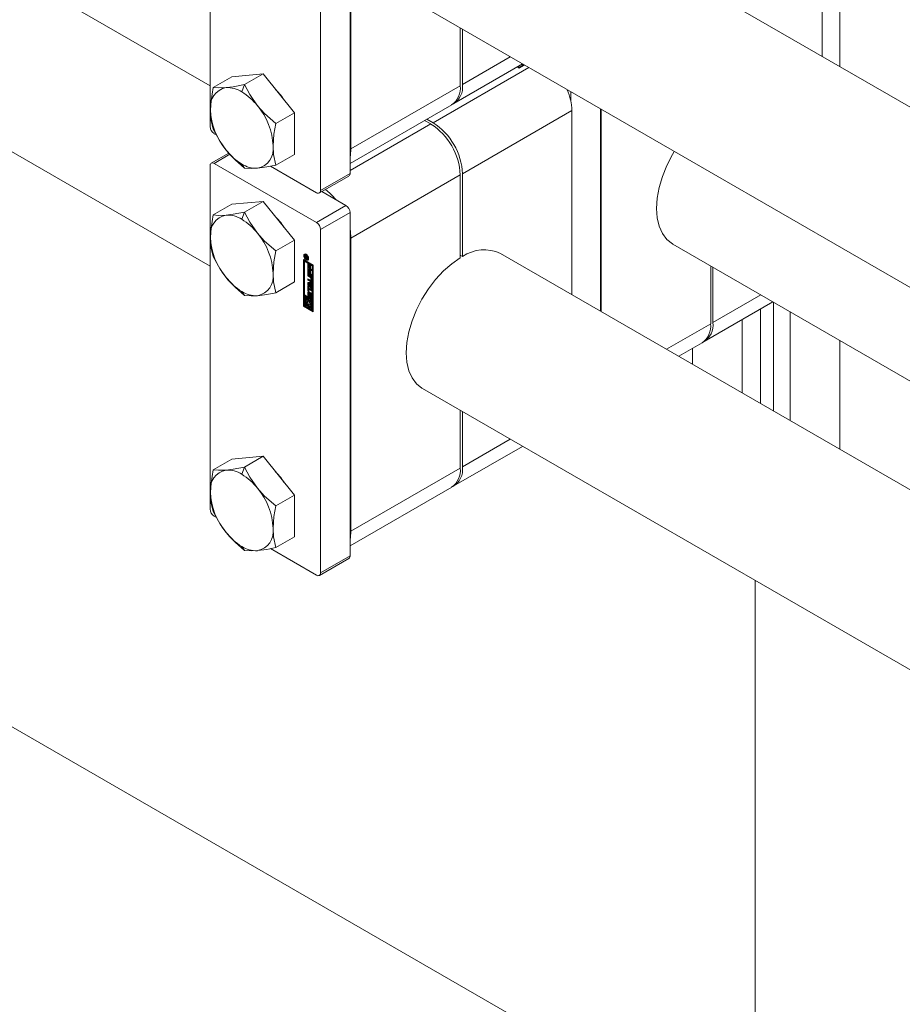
# Model space of a CAD drawing. Header units: millimetres. Extents: x 525 to 29324, y 175 to 20618.
# Tile 164 of 256: x 8310 to 8479, y 14063 to 14253. Entities that reach past the tile are written whole.
import ezdxf

# ---------------------------------------------------------------- set-up
doc = ezdxf.new("R2010")
doc.units = ezdxf.units.MM
doc.linetypes.add('SLD-Centrada-doble', pattern=[12.7, 6.35, -1.27, 1.27, -1.27, 1.27, -1.27])
doc.linetypes.add('SLD-Continua', pattern=[0])

msp = doc.modelspace()

# ---------------------------------------------------------------- linework, layer by layer
at = {"color": 7, "linetype": 'SLD-Continua', "lineweight": 18, "ltscale": 35}
for p, q in [((8346.39, 14239.89), (7412.2, 14779.19)), ((7397.2, 14753.21), (8346.39, 14205.25)), ((8346.39, 14232.05), (8346.39, 14298.03)), ((8373.26, 14223.07), (8373.26, 14289.05)), ((8367.6, 14219.8), (8367.6, 14285.78)), ((8373.43, 14227.78), (8373.43, 14284.13)), ((8948.53, 13965.77), (8402.15, 14281.19)), ((8463.94, 14245.52), (8463.94, 14262.89)), ((8467.3, 14264.45), (8467.3, 14243.58)), ((8387.15, 14255.21), (8934.08, 13939.47)), ((8394.43, 14239.91), (8394.43, 14251)), ((8394.86, 14250.76), (8394.86, 14240.15)), ((8451.04, 14034.32), (8083.34, 14246.58)), ((8451.04, 14034.32), (8083.34, 14246.58)), ((8451.04, 14034.32), (8083.34, 14246.58)), ((8451.04, 14034.32), (8083.34, 14246.58)), ((8451.04, 14034.32), (8083.34, 14246.58)), ((8451.04, 14034.32), (8083.34, 14246.58)), ((8451.04, 14034.32), (8083.34, 14246.58)), ((8451.04, 14034.32), (8083.34, 14246.58)), ((8393.2, 14236.49), (8406.39, 14244.1)), ((8405.77, 14243.51), (8406.43, 14243.89)), ((8406.08, 14243.89), (8405.77, 14243.71)), ((8406.77, 14243.88), (8405.77, 14243.3)), ((8405.91, 14243.83), (8405.94, 14243.81)), ((8406.05, 14243.91), (8406.08, 14243.89)), ((8406.43, 14243.89), (8406.23, 14244.01)), ((8406.26, 14244.03), (8406.61, 14243.83)), ((8406.43, 14243.73), (8406.43, 14243.89)), ((8406.61, 14243.83), (8406.61, 14243.98)), ((8406.61, 14243.83), (8406.73, 14243.9)), ((8356.57, 14242.19), (8350.56, 14241.65)), ((8356.57, 14242.19), (8353, 14240.13)), ((8362.58, 14234.71), (8356.57, 14242.19)), ((8405.77, 14243.3), (8405.39, 14243.52)), ((8405.42, 14243.54), (8405.77, 14243.34)), ((8405.56, 14243.62), (8405.77, 14243.51)), ((8405.77, 14243.71), (8405.74, 14243.73)), ((8405.77, 14243.34), (8406.43, 14243.73)), ((8405.77, 14243.34), (8405.77, 14243.51)), ((8350.56, 14241.65), (8346.99, 14239.59)), ((8415.68, 14238.74), (8415.68, 14236.85)), ((8362.58, 14234.71), (8359.02, 14232.65)), ((8362.58, 14226.7), (8362.58, 14234.71)), ((8373.26, 14224.98), (8392.78, 14236.25)), ((8415.86, 14199.79), (8415.86, 14235.13)), ((8421.34, 14196.62), (8421.34, 14235.47)), ((8421.52, 14196.52), (8421.52, 14235.37)), ((8388.78, 14232.56), (8387.58, 14233.25)), ((8388.01, 14233.49), (8389.2, 14232.8)), ((8347.6, 14230.45), (8347.16, 14230.7)), ((8349.97, 14226.98), (8346.61, 14225.04)), ((8366.82, 14213.64), (8347.16, 14224.99)), ((8362.58, 14226.7), (8359.02, 14224.64)), ((8346.39, 14158.56), (8346.39, 14224.54)), ((8366.82, 14219.35), (8358.01, 14224.44)), ((8394.86, 14223.01), (8394.86, 14207.08)), ((8367.37, 14219.3), (8373.03, 14222.56)), ((8394.43, 14206.84), (8394.43, 14222.76)), ((8372.48, 14216.9), (8367.85, 14219.58)), ((8356.57, 14217.69), (8350.56, 14217.15)), ((8356.57, 14217.69), (8353, 14215.63)), ((8362.58, 14210.21), (8356.57, 14217.69)), ((8350.56, 14217.15), (8346.99, 14215.1)), ((8373.26, 14149.58), (8373.26, 14215.56)), ((8367.6, 14146.31), (8367.6, 14212.29)), ((8362.58, 14210.21), (8359.02, 14208.16)), ((8362.58, 14202.2), (8362.58, 14210.21)), ((8373.43, 14154.3), (8373.43, 14210.64)), ((8435.23, 14209.48), (9040.16, 13860.26)), ((8364.33, 14206.5), (8366.19, 14205.43)), ((8364.33, 14197.52), (8364.33, 14206.5)), ((8364.47, 14206.42), (8364.47, 14197.6)), ((8364.5, 14206.2), (8364.65, 14206.28)), ((8364.5, 14206.2), (8364.5, 14199.7)), ((8366.01, 14205.33), (8364.5, 14206.2)), ((8364.73, 14207.52), (8364.59, 14207.44)), ((8364.6, 14206.96), (8364.6, 14207.15)), ((8364.7, 14207.02), (8364.6, 14206.96)), ((8365.11, 14206.67), (8364.6, 14206.96)), ((8366.15, 14205.41), (8364.65, 14206.28)), ((8364.68, 14207.1), (8364.68, 14207.09)), ((8364.68, 14207.09), (8364.68, 14207.07)), ((8364.68, 14207.07), (8364.68, 14207.03)), ((8364.68, 14207.03), (8364.85, 14206.93)), ((8364.81, 14207.22), (8364.71, 14207.16)), ((8364.83, 14207.54), (8364.73, 14207.52)), ((8364.74, 14207.18), (8364.74, 14207.24)), ((8364.84, 14207.19), (8364.77, 14207.14)), ((8364.89, 14207.12), (8364.82, 14207.08)), ((8364.99, 14207.04), (8364.85, 14206.96)), ((8364.99, 14207.01), (8364.85, 14206.93)), ((8364.85, 14206.93), (8364.85, 14206.96)), ((8365.01, 14207), (8364.87, 14206.92)), ((8365.11, 14206.94), (8364.87, 14206.92)), ((8364.87, 14206.92), (8365.11, 14206.78)), ((8364.91, 14206.94), (8364.89, 14206.96)), ((8364.91, 14207.04), (8365.11, 14207.07)), ((8364.99, 14207.04), (8364.99, 14207.05)), ((8364.99, 14207.01), (8364.99, 14207.04)), ((8365.11, 14207.01), (8365.01, 14207)), ((8365.1, 14206.55), (8365.24, 14206.63)), ((8365.11, 14207.07), (8365.11, 14206.94)), ((8365.11, 14206.78), (8365.11, 14206.67)), ((8394.43, 14207.33), (8394.86, 14207.08)), ((8948.53, 13892.28), (8402.15, 14207.7)), ((8365.18, 14205.68), (8365.36, 14205.57)), ((8365.18, 14204.75), (8365.18, 14205.68)), ((8365.32, 14204.83), (8365.18, 14204.75)), ((8365.91, 14204.33), (8365.18, 14204.75)), ((8365.18, 14204.67), (8365.36, 14204.57)), ((8365.18, 14203.75), (8365.18, 14204.67)), ((8365.32, 14204.83), (8365.32, 14205.59)), ((8365.91, 14204.49), (8365.32, 14204.83)), ((8365.32, 14203.83), (8365.32, 14204.59)), ((8365.36, 14205.57), (8365.36, 14204.92)), ((8365.36, 14204.92), (8365.48, 14204.85)), ((8365.36, 14204.57), (8365.36, 14203.92)), ((8365.48, 14205.47), (8365.66, 14205.37)), ((8365.48, 14204.85), (8365.48, 14205.47)), ((8365.63, 14204.93), (8365.48, 14204.85)), ((8365.48, 14204.46), (8365.66, 14204.36)), ((8365.48, 14203.85), (8365.48, 14204.46)), ((8365.63, 14204.93), (8365.63, 14205.39)), ((8365.63, 14203.93), (8365.63, 14204.38)), ((8365.66, 14205.37), (8365.66, 14204.75)), ((8365.66, 14204.75), (8365.91, 14204.6)), ((8365.66, 14204.36), (8365.66, 14203.74)), ((8365.91, 14204.6), (8365.91, 14204.33)), ((8366.15, 14205.41), (8366.01, 14205.33)), ((8366.01, 14198.83), (8366.01, 14205.33)), ((8366.15, 14198.92), (8366.15, 14205.41)), ((8366.19, 14205.43), (8366.19, 14196.45)), ((8442.52, 14194.18), (8442.52, 14205.27)), ((8442.94, 14205.03), (8442.94, 14194.42)), ((8362.58, 14202.2), (8359.02, 14200.14)), ((8365.32, 14203.83), (8365.18, 14203.75)), ((8365.91, 14203.32), (8365.18, 14203.75)), ((8365.18, 14203.65), (8365.71, 14203.35)), ((8365.18, 14203.37), (8365.18, 14203.65)), ((8365.32, 14203.46), (8365.18, 14203.37)), ((8365.68, 14203.09), (8365.18, 14203.37)), ((8365.18, 14202.82), (8365.68, 14202.53)), ((8365.18, 14202.54), (8365.18, 14202.82)), ((8365.32, 14202.62), (8365.18, 14202.54)), ((8365.71, 14202.24), (8365.18, 14202.54)), ((8365.91, 14203.49), (8365.32, 14203.83)), ((8365.32, 14203.46), (8365.32, 14203.57)), ((8365.82, 14203.17), (8365.32, 14203.46)), ((8365.32, 14202.62), (8365.32, 14202.74)), ((8365.85, 14202.32), (8365.32, 14202.62)), ((8365.36, 14203.92), (8365.48, 14203.85)), ((8365.63, 14203.93), (8365.48, 14203.85)), ((8365.66, 14203.74), (8365.91, 14203.6)), ((8365.73, 14202.52), (8365.88, 14202.61)), ((8365.76, 14202.57), (8365.76, 14202.96)), ((8365.9, 14202.65), (8365.9, 14203.04)), ((8365.91, 14203.6), (8365.91, 14203.32)), ((8365.93, 14202.95), (8365.93, 14202.37)), ((8365.18, 14202.11), (8365.91, 14202.13)), ((8365.18, 14201.71), (8365.18, 14202.11)), ((8365.32, 14201.79), (8365.18, 14201.71)), ((8365.91, 14200.84), (8365.18, 14201.71)), ((8365.18, 14201.52), (8365.36, 14201.42)), ((8365.18, 14200.5), (8365.18, 14201.52)), ((8365.32, 14200.58), (8365.18, 14200.5)), ((8365.36, 14200.39), (8365.18, 14200.5)), ((8365.32, 14201.79), (8365.32, 14202.11)), ((8365.91, 14201.09), (8365.32, 14201.79)), ((8365.32, 14200.58), (8365.32, 14201.44)), ((8365.36, 14200.56), (8365.32, 14200.58)), ((8365.48, 14201.9), (8365.34, 14201.82)), ((8365.63, 14201.83), (8365.34, 14201.82)), ((8365.34, 14201.82), (8365.63, 14201.47)), ((8365.36, 14201.42), (8365.36, 14201.04)), ((8365.36, 14201.04), (8365.91, 14200.72)), ((8365.5, 14200.85), (8365.36, 14200.77)), ((8365.36, 14200.77), (8365.36, 14200.39)), ((8365.91, 14200.45), (8365.36, 14200.77)), ((8365.42, 14200.3), (8365.42, 14200.09)), ((8365.77, 14201.91), (8365.48, 14201.9)), ((8365.91, 14200.61), (8365.5, 14200.85)), ((8365.77, 14201.91), (8365.63, 14201.83)), ((8365.63, 14201.47), (8365.63, 14201.83)), ((8365.77, 14201.55), (8365.63, 14201.47)), ((8365.77, 14201.55), (8365.77, 14201.91)), ((8365.91, 14201.9), (8365.79, 14201.83)), ((8365.91, 14201.84), (8365.79, 14201.83)), ((8365.79, 14201.83), (8365.79, 14201.28)), ((8365.79, 14201.28), (8365.91, 14201.13)), ((8365.91, 14202.13), (8365.91, 14201.84)), ((8365.91, 14201.13), (8365.91, 14200.84)), ((8365.91, 14200.72), (8365.91, 14200.45)), ((8364.5, 14199.7), (8366.01, 14198.83)), ((8364.65, 14199.58), (8364.5, 14199.5)), ((8364.68, 14199.4), (8364.5, 14199.5)), ((8364.5, 14199.5), (8364.5, 14197.62)), ((8364.82, 14199.48), (8364.65, 14199.58)), ((8364.82, 14199.48), (8364.68, 14199.4)), ((8364.68, 14197.72), (8364.68, 14199.4)), ((8364.82, 14198.6), (8364.82, 14199.48)), ((8364.99, 14198.75), (8364.92, 14198.71)), ((8365.14, 14199.3), (8364.99, 14199.22)), ((8364.99, 14199.22), (8364.99, 14198.74)), ((8365.17, 14199.12), (8364.99, 14199.22)), ((8365.31, 14199.2), (8365.14, 14199.3)), ((8365.31, 14199.2), (8365.17, 14199.12)), ((8365.17, 14198.51), (8365.17, 14199.12)), ((8365.31, 14198.59), (8365.17, 14198.51)), ((8365.18, 14199.67), (8365.18, 14200.17)), ((8365.31, 14198.59), (8365.31, 14199.2)), ((8365.32, 14199.75), (8365.32, 14200.26)), ((8365.49, 14199.1), (8365.35, 14199.02)), ((8366.01, 14198.63), (8365.35, 14199.02)), ((8365.35, 14199.02), (8365.35, 14198.41)), ((8365.37, 14200.02), (8365.37, 14199.59)), ((8365.42, 14200.1), (8365.39, 14200.09)), ((8365.44, 14199.47), (8365.58, 14199.56)), ((8365.47, 14199.54), (8365.48, 14200.01)), ((8366.15, 14198.71), (8365.49, 14199.1)), ((8365.52, 14198.44), (8365.52, 14198.71)), ((8365.52, 14198.71), (8365.84, 14198.53)), ((8365.66, 14198.52), (8365.52, 14198.44)), ((8365.61, 14199.62), (8365.62, 14200.09)), ((8365.65, 14199.87), (8365.64, 14199.4)), ((8365.66, 14198.52), (8365.66, 14198.63)), ((8365.82, 14200.02), (8365.68, 14199.93)), ((8365.7, 14199.32), (8365.7, 14199.31)), ((8365.7, 14199.11), (8365.7, 14199.32)), ((8365.84, 14199.19), (8365.7, 14199.11)), ((8365.85, 14199.99), (8365.72, 14199.91)), ((8365.72, 14199.31), (8365.86, 14199.39)), ((8365.88, 14199.95), (8365.74, 14199.87)), ((8365.75, 14199.38), (8365.75, 14199.81)), ((8365.84, 14199.19), (8365.84, 14199.38)), ((8365.84, 14198.53), (8365.84, 14196.85)), ((8365.89, 14199.46), (8365.89, 14199.89)), ((8365.94, 14199.74), (8365.94, 14199.23)), ((8366.01, 14198.83), (8366.15, 14198.92)), ((8366.15, 14198.71), (8366.01, 14198.63)), ((8366.01, 14196.75), (8366.01, 14198.63)), ((8366.15, 14196.83), (8366.15, 14198.71)), ((8364.47, 14197.6), (8364.33, 14197.52)), ((8366.19, 14196.45), (8364.33, 14197.52)), ((8366.19, 14196.61), (8364.47, 14197.6)), ((8364.5, 14197.62), (8365.17, 14197.24)), ((8364.82, 14197.81), (8364.68, 14197.72)), ((8364.99, 14197.54), (8364.68, 14197.72)), ((8364.82, 14197.81), (8364.82, 14198.16)), ((8364.99, 14197.71), (8364.82, 14197.81)), ((8364.99, 14197.82), (8364.99, 14197.54)), ((8365.31, 14197.93), (8365.17, 14197.85)), ((8365.17, 14197.24), (8365.17, 14197.85)), ((8365.31, 14197.32), (8365.17, 14197.24)), ((8365.31, 14197.32), (8365.31, 14197.93)), ((8365.49, 14197.83), (8365.35, 14197.74)), ((8365.35, 14197.74), (8365.35, 14197.14)), ((8365.35, 14197.14), (8365.52, 14197.04)), ((8365.53, 14197.82), (8365.49, 14197.83)), ((8365.52, 14197.04), (8365.52, 14197.52)), ((8365.66, 14197.12), (8365.52, 14197.04)), ((8365.6, 14197.54), (8365.74, 14197.62)), ((8365.66, 14197.12), (8365.66, 14197.58)), ((8365.84, 14196.85), (8366.01, 14196.75)), ((8366.15, 14196.83), (8366.01, 14196.75)), ((8441.29, 14190.76), (8454.47, 14198.37)), ((8452.1, 14197), (8452.1, 14178.87)), ((8454.57, 14198.31), (8454.57, 14177.44)), ((8448.56, 14194.96), (8448.56, 14180.91)), ((8457.76, 14196.48), (8457.76, 14175.6)), ((8467.3, 14190.96), (8467.3, 14170.09)), ((8436.39, 14187.93), (8440.86, 14190.51)), ((8439.02, 14189.45), (8439.02, 14186.42)), ((8387.15, 14181.72), (8934.08, 13865.98)), ((8394.43, 14166.42), (8394.43, 14177.51)), ((8394.86, 14177.27), (8394.86, 14166.66)), ((8393.2, 14163), (8406.39, 14170.61)), ((8350.56, 14168.16), (8346.99, 14166.1)), ((8356.57, 14168.7), (8350.56, 14168.16)), ((8356.57, 14168.7), (8353, 14166.64)), ((8362.58, 14161.22), (8356.57, 14168.7)), ((8373.26, 14151.49), (8392.78, 14162.76)), ((8362.58, 14161.22), (8359.02, 14159.16)), ((8362.58, 14153.21), (8362.58, 14161.22)), ((8347.6, 14156.96), (8347.16, 14157.21)), ((8362.58, 14153.21), (8359.02, 14151.15)), ((8366.82, 14145.87), (8358.01, 14150.96)), ((8367.37, 14145.81), (8373.03, 14149.08)), ((8451.04, 13405.62), (8451.04, 14144.84)), ((8451.04, 13405.62), (8451.04, 14144.84)), ((8451.04, 13405.62), (8451.04, 14144.84)), ((8451.04, 13405.62), (8451.04, 14144.84)), ((8451.04, 13405.62), (8451.04, 14144.84)), ((8451.04, 13405.62), (8451.04, 14144.84)), ((8451.04, 13405.62), (8451.04, 14144.84)), ((8451.04, 13405.62), (8451.04, 14144.84))]:
    msp.add_line(p, q, dxfattribs=at)
at = {"color": 8, "linetype": 'SLD-Centrada-doble', "lineweight": 18, "ltscale": 35}
for p, q in [((8404.04, 14245.46), (8394.86, 14240.15)), ((8407.58, 14243.41), (8389.2, 14232.8)), ((8352.47, 14238.75), (8353, 14240.13)), ((8373.43, 14227.78), (8394.43, 14239.91)), ((8415.86, 14235.13), (8394.86, 14223.01)), ((8373.26, 14223.6), (8388.78, 14232.56)), ((8347.16, 14224.99), (8350.2, 14226.74)), ((8353, 14224.1), (8352.47, 14224.86)), ((8367.6, 14219.8), (8373.26, 14223.07)), ((8373.43, 14210.64), (8394.43, 14222.76)), ((8352.47, 14214.25), (8353, 14215.63)), ((8366.82, 14213.64), (8372.48, 14216.9)), ((8367.6, 14212.29), (8373.26, 14215.56)), ((8364.74, 14207.24), (8364.6, 14207.15)), ((8364.71, 14207.29), (8364.61, 14207.23)), ((8364.82, 14207.21), (8364.73, 14207.16)), ((8364.84, 14207.19), (8364.76, 14207.15)), ((8364.94, 14207.47), (8364.85, 14207.41)), ((8364.98, 14206.53), (8364.85, 14206.45)), ((8365.82, 14203.17), (8365.68, 14203.09)), ((8365.85, 14202.32), (8365.71, 14202.24)), ((8365.9, 14203.04), (8365.76, 14202.96)), ((8365.9, 14202.65), (8365.76, 14202.57)), ((8353, 14199.6), (8352.47, 14200.37)), ((8365.32, 14200.26), (8365.18, 14200.17)), ((8365.32, 14199.75), (8365.18, 14199.67)), ((8365.42, 14200.1), (8365.4, 14200.09)), ((8365.55, 14199.35), (8365.41, 14199.27)), ((8365.61, 14199.6), (8365.46, 14199.51)), ((8365.6, 14199.57), (8365.46, 14199.49)), ((8365.61, 14199.62), (8365.47, 14199.54)), ((8365.62, 14200.09), (8365.48, 14200.01)), ((8365.7, 14199.93), (8365.84, 14200.01)), ((8365.85, 14199.18), (8365.71, 14199.1)), ((8365.87, 14199.4), (8365.73, 14199.32)), ((8365.88, 14199.43), (8365.74, 14199.34)), ((8365.89, 14199.89), (8365.75, 14199.81)), ((8365.89, 14199.46), (8365.75, 14199.38)), ((8452.13, 14199.72), (8442.94, 14194.42)), ((8434.05, 14189.29), (8442.52, 14194.18)), ((8404.04, 14171.97), (8394.86, 14166.66)), ((8352.47, 14165.26), (8353, 14166.64)), ((8373.43, 14154.3), (8394.43, 14166.42)), ((8353, 14150.61), (8352.47, 14151.38)), ((8367.6, 14146.31), (8373.26, 14149.58))]:
    msp.add_line(p, q, dxfattribs=at)
at = {"color": 7, "linetype": 'SLD-Continua', "lineweight": 18, "ltscale": 35, "flags": 128}
for points in [[(8353, 14240.13), (8350.84, 14239.72), (8349.46, 14239.55)], [(8355.47, 14236.08), (8354.01, 14238.2), (8353, 14240.13)], [(8346.99, 14239.59), (8346.56, 14237.03), (8346.46, 14235.28)], [(8349.46, 14239.55), (8348, 14239.5), (8346.99, 14239.59)], [(8346.46, 14235.28), (8346.62, 14233.2), (8346.99, 14231.58)], [(8359.02, 14232.65), (8356.85, 14234.56), (8355.47, 14236.08)], [(8358.48, 14228.34), (8358.64, 14230.6), (8359.02, 14232.65)], [(8346.99, 14231.58), (8348.29, 14229.17), (8349.46, 14227.53)], [(8349.46, 14227.53), (8351.25, 14225.6), (8353, 14224.1)], [(8359.02, 14224.64), (8358.58, 14226.7), (8358.48, 14228.34)], [(8373.43, 14227.78), (8373.32, 14226.57), (8373.26, 14226.27)], [(8435.23, 14209.48), (8435.16, 14209.52), (8434.1, 14210.37), (8433.25, 14211.5), (8432.63, 14212.9), (8432.25, 14214.53), (8432.12, 14216.35), (8432.25, 14218.31), (8432.63, 14220.38), (8433.25, 14222.49), (8434.1, 14224.61), (8435.16, 14226.67), (8435.52, 14227.29)], [(8353, 14224.1), (8354.3, 14224.01), (8355.47, 14224.06)], [(8355.47, 14224.06), (8357.26, 14224.3), (8359.02, 14224.64)], [(8353, 14215.63), (8350.84, 14215.23), (8349.46, 14215.05)], [(8355.47, 14211.59), (8354.01, 14213.7), (8353, 14215.63)], [(8346.99, 14215.1), (8346.56, 14212.53), (8346.46, 14210.78)], [(8349.46, 14215.05), (8348, 14215), (8346.99, 14215.1)], [(8373.26, 14212.36), (8373.32, 14211.97), (8373.43, 14210.64)], [(8346.46, 14210.78), (8346.62, 14208.71), (8346.99, 14207.08)], [(8359.02, 14208.16), (8356.85, 14210.06), (8355.47, 14211.59)], [(8358.48, 14203.84), (8358.64, 14206.1), (8359.02, 14208.16)], [(8346.99, 14207.08), (8348.29, 14204.67), (8349.46, 14203.03)], [(8364.85, 14206.45), (8364.67, 14206.6), (8364.51, 14206.8), (8364.41, 14207.04), (8364.38, 14207.26), (8364.41, 14207.45), (8364.51, 14207.57), (8364.67, 14207.6), (8364.85, 14207.53)], [(8364.85, 14207.41), (8364.71, 14207.46), (8364.59, 14207.44), (8364.51, 14207.35), (8364.48, 14207.2), (8364.51, 14207.03), (8364.59, 14206.84), (8364.71, 14206.69), (8364.85, 14206.57)], [(8364.52, 14207.36), (8364.55, 14207.53), (8364.59, 14207.59)], [(8364.85, 14207.53), (8365.02, 14207.39), (8365.18, 14207.18), (8365.28, 14206.95), (8365.31, 14206.72), (8365.28, 14206.54), (8365.18, 14206.42), (8365.02, 14206.39), (8364.85, 14206.45)], [(8364.85, 14206.57), (8364.98, 14206.53), (8365.1, 14206.55), (8365.18, 14206.64), (8365.21, 14206.78), (8365.18, 14206.96), (8365.1, 14207.14), (8364.98, 14207.3), (8364.85, 14207.41)], [(8365.24, 14206.47), (8365.17, 14206.47), (8365, 14206.53)], [(8365.24, 14206.63), (8365.24, 14206.63), (8365.31, 14206.71)], [(8387.15, 14181.72), (8387.07, 14181.77), (8386.02, 14182.61), (8385.17, 14183.75), (8384.55, 14185.14), (8384.17, 14186.77), (8384.04, 14188.59), (8384.17, 14190.55), (8384.55, 14192.62), (8385.17, 14194.73), (8386.02, 14196.85), (8387.07, 14198.91), (8388.31, 14200.88), (8389.7, 14202.69), (8391.21, 14204.31), (8392.8, 14205.71), (8394.43, 14206.84)], [(8349.46, 14203.03), (8351.25, 14201.11), (8353, 14199.6)], [(8359.02, 14200.14), (8358.58, 14202.2), (8358.48, 14203.84)], [(8365.85, 14202.32), (8365.89, 14202.3), (8365.92, 14202.29)], [(8365.33, 14200.34), (8365.33, 14200.3), (8365.32, 14200.26)], [(8353, 14199.6), (8354.3, 14199.51), (8355.47, 14199.56)], [(8355.47, 14199.56), (8357.26, 14199.8), (8359.02, 14200.14)], [(8364.99, 14198.74), (8364.91, 14198.7), (8364.84, 14198.63), (8364.79, 14198.53), (8364.78, 14198.4), (8364.79, 14198.26), (8364.84, 14198.11), (8364.91, 14197.96), (8364.99, 14197.82)], [(8365.17, 14197.85), (8365.08, 14197.94), (8365.02, 14198.06), (8364.97, 14198.18), (8364.96, 14198.3), (8364.97, 14198.4), (8365.02, 14198.47), (8365.08, 14198.51), (8365.17, 14198.51)], [(8365.35, 14198.41), (8365.43, 14198.31), (8365.5, 14198.19), (8365.54, 14198.07), (8365.56, 14197.95), (8365.54, 14197.85), (8365.5, 14197.78), (8365.43, 14197.74), (8365.35, 14197.74)], [(8365.52, 14197.52), (8365.61, 14197.55), (8365.68, 14197.62), (8365.72, 14197.73), (8365.73, 14197.85), (8365.72, 14197.99), (8365.68, 14198.15), (8365.61, 14198.3), (8365.52, 14198.44)], [(8365.55, 14199.35), (8365.6, 14199.33), (8365.63, 14199.32)], [(8365.63, 14200.17), (8365.62, 14200.14), (8365.62, 14200.09)], [(8365.85, 14199.18), (8365.89, 14199.16), (8365.92, 14199.15)], [(8353, 14166.64), (8350.84, 14166.24), (8349.46, 14166.06)], [(8355.47, 14162.59), (8354.01, 14164.71), (8353, 14166.64)], [(8346.99, 14166.1), (8346.56, 14163.54), (8346.46, 14161.79)], [(8349.46, 14166.06), (8348, 14166.01), (8346.99, 14166.1)], [(8359.02, 14159.16), (8356.85, 14161.07), (8355.47, 14162.59)], [(8346.46, 14161.79), (8346.62, 14159.71), (8346.99, 14158.09)], [(8358.48, 14154.85), (8358.64, 14157.11), (8359.02, 14159.16)], [(8346.99, 14158.09), (8348.29, 14155.68), (8349.46, 14154.04)], [(8349.46, 14154.04), (8351.25, 14152.11), (8353, 14150.61)], [(8359.02, 14151.15), (8358.58, 14153.21), (8358.48, 14154.85)], [(8373.43, 14154.3), (8373.32, 14153.08), (8373.26, 14152.78)], [(8355.47, 14150.57), (8357.26, 14150.81), (8359.02, 14151.15)], [(8353, 14150.61), (8354.3, 14150.52), (8355.47, 14150.57)]]:
    msp.add_lwpolyline(points, dxfattribs=at)
at = {"color": 7, "linetype": 'SLD-Continua', "lineweight": 18, "ltscale": 1225}
for centre, radius, start, end in [((8391.13, 14239.65), 3.76, 299.4846, 7.6964), ((8350.15, 14235.88), 3.74, 100.5468, 189.2519), ((8349.68, 14234.34), 5.22, 57.6507, 92.3578), ((8346.75, 14229.27), 11.06, 37.9787, 58.8941), ((8349.98, 14230.45), 12.56, 32.7307, 45.4568), ((8390.51, 14239.48), 3.94, 305.0133, 6.2988), ((8405.2, 14234.89), 10.66, 1.2947, 23.5248), ((8359.49, 14235.88), 13.05, 182.6393, 219.7721), ((8345.45, 14227.74), 13.05, 2.6393, 39.7721), ((8382.15, 14222.2), 12.29, 2.6055, 57.3945), ((8382.58, 14222.45), 12.29, 2.6055, 57.3945), ((8348.08, 14232.13), 1.69, 182.6055, 237.3945), ((8358.18, 14234.34), 11.06, 217.9787, 238.8941), ((8354.79, 14227.73), 3.74, 280.5468, 9.2519), ((8346.86, 14224.61), 0.48, 50.7967, 189.214), ((8355.26, 14229.27), 5.22, 237.6507, 272.3578), ((8372.72, 14223.01), 0.542, 305.0133, 6.2988), ((8367.13, 14219.73), 0.48, 230.7967, 9.214), ((8361.98, 14211.13), 10.98, 38.9983, 53.5195), ((8371.57, 14215.48), 1.69, 2.6055, 57.3945), ((8350.15, 14211.38), 3.74, 100.5468, 189.2519), ((8349.68, 14209.84), 5.22, 57.6507, 92.3578), ((8346.75, 14204.78), 11.06, 37.9787, 58.8941), ((8349.98, 14205.96), 12.56, 32.7307, 45.4568), ((8365.91, 14212.21), 1.69, 2.6055, 57.3945), ((8359.49, 14211.38), 13.05, 182.6393, 219.7721), ((8345.45, 14203.24), 13.05, 2.6393, 39.7721), ((8399.04, 14201.04), 7.35, 65.0271, 124.7397), ((8364.86, 14207.15), 0.263, 163.9639, 180.0341), ((8364.69, 14207.21), 0.0842, 117.0395, 165.5451), ((8364.69, 14207.18), 0.106, 54.9387, 110.7762), ((8364.81, 14207.09), 0.124, 154.5383, 176.8233), ((8364.72, 14207.13), 0.0312, 66.4928, 149.8979), ((8364.7, 14207.04), 0.128, 59.6245, 72.3788), ((8365.04, 14207.23), 0.295, 172.4017, 179.5791), ((8364.65, 14207.09), 0.204, 56.3476, 59.9691), ((8364.62, 14207.02), 0.28, 38.3095, 58.9235), ((8364.66, 14207.09), 0.202, 60.0016, 60.6603), ((8364.68, 14207.01), 0.162, 56.4913, 59.9717), ((8364.68, 14207.01), 0.156, 25.2493, 56.1895), ((8364.55, 14206.96), 0.3, 359.8234, 23.3094), ((8364.58, 14206.98), 0.337, 9.8439, 39.3586), ((8358.18, 14209.84), 11.06, 217.9787, 238.8941), ((8354.79, 14203.24), 3.74, 280.5468, 9.2519), ((8365.6, 14202.95), 0.158, 2.6055, 57.3945), ((8365.71, 14202.56), 0.0448, 230.7967, 9.214), ((8365.44, 14202.93), 0.492, 2.6055, 57.3945), ((8365.8, 14202.35), 0.14, 230.7967, 9.214), ((8365.74, 14203.03), 0.158, 2.6055, 57.3945), ((8365.85, 14202.65), 0.0516, 305.698, 5.6204), ((8355.26, 14204.77), 5.22, 237.6507, 272.3578), ((8365.32, 14200.2), 0.142, 50.7967, 189.214), ((8365.25, 14200.03), 0.318, 57.5339, 59.9874), ((8365.64, 14198.35), 0.539, 162.4792, 232.2013), ((8365.68, 14199.69), 0.5, 182.6055, 237.3945), ((8365.78, 14199.77), 0.464, 181.8784, 209.0931), ((8365.53, 14200.02), 0.154, 168.726, 180.3148), ((8365.57, 14199.59), 0.202, 180.3674, 192.2369), ((8365.41, 14200.07), 0.026, 101.1651, 153.6061), ((8365.44, 14200.04), 0.0708, 148.7073, 170.4477), ((8365.55, 14199.58), 0.176, 191.432, 206.7326), ((8365.45, 14199.53), 0.067, 204.2436, 237.3809), ((8365.41, 14200.07), 0.0258, 56.8494, 98.1867), ((8365.5, 14199.38), 0.142, 230.8551, 9.5719), ((8365.43, 14199.49), 0.0231, 234.9503, 290.702), ((8365.44, 14199.51), 0.0431, 238.3783, 239.996), ((8365.79, 14199.74), 0.45, 215.3501, 238.3194), ((8365.43, 14199.5), 0.0335, 294.5698, 333.9079), ((8365.29, 14199.54), 0.178, 350.9127, 358.9453), ((8365.37, 14199.53), 0.093, 333.2271, 350.3718), ((8365.62, 14200.03), 0.141, 50.4788, 187.144), ((8365.57, 14199.59), 0.0345, 300.8886, 333.5187), ((8365.51, 14199.61), 0.093, 333.2271, 350.3718), ((8365.43, 14199.62), 0.178, 350.9127, 358.9453), ((8365.77, 14199.87), 0.124, 157.0596, 177.0948), ((8365.7, 14199.9), 0.0436, 123.4972, 156.9854), ((8364.75, 14197.84), 1.14, 17.6353, 36.8593), ((8365.69, 14199.91), 0.0218, 53.685, 118.7531), ((8365.67, 14199.88), 0.0616, 33.0726, 58.4398), ((8365.71, 14199.34), 0.0274, 240.0873, 269.7199), ((8365.86, 14199.38), 0.317, 237.8238, 239.9907), ((8365.44, 14199.72), 0.5, 2.6055, 57.3945), ((8365.71, 14199.33), 0.0236, 274.9954, 318.5152), ((8365.8, 14199.21), 0.142, 230.7967, 9.214), ((8365.59, 14199.83), 0.153, 15.0349, 33.4908), ((8365.68, 14199.36), 0.0626, 320.0764, 347.525), ((8365.53, 14199.81), 0.213, 0.6022, 15.8232), ((8365.6, 14199.38), 0.15, 346.7715, 0.4309), ((8365.83, 14200), 0.0201, 60.2216, 116.7615), ((8366.01, 14199.46), 0.317, 237.8238, 239.9907), ((8365.85, 14199.41), 0.0235, 300.1023, 318.6046), ((8365.82, 14199.44), 0.0626, 320.0764, 347.525), ((8365.68, 14199.89), 0.21, 0.5452, 14.1224), ((8365.74, 14199.46), 0.15, 346.7715, 0.4309), ((8365.61, 14197.84), 0.252, 300.8377, 334.9475), ((8438.6, 14193.74), 3.94, 305.0133, 6.2988), ((8439.22, 14193.92), 3.76, 299.4846, 7.6964), ((8390.51, 14165.99), 3.94, 305.0133, 6.2988), ((8391.13, 14166.16), 3.76, 299.4846, 7.6964), ((8350.15, 14162.39), 3.74, 100.5468, 189.2519), ((8349.68, 14160.85), 5.22, 57.6507, 92.3578), ((8346.75, 14155.78), 11.06, 37.9787, 58.8941), ((8349.98, 14156.96), 12.56, 32.7307, 45.4568), ((8345.45, 14154.25), 13.05, 2.6393, 39.7721), ((8359.49, 14162.39), 13.05, 182.6393, 219.7721), ((8348.08, 14158.64), 1.69, 182.6055, 237.3945), ((8358.18, 14160.85), 11.06, 217.9787, 238.8941), ((8354.79, 14154.25), 3.74, 280.5468, 9.2519), ((8355.26, 14155.78), 5.22, 237.6507, 272.3578), ((8372.72, 14149.52), 0.542, 305.0133, 6.2989), ((8367.13, 14146.24), 0.48, 230.7967, 9.214)]:
    msp.add_arc(centre, radius, start, end, dxfattribs=at)

doc.saveas('drawing.dxf')
